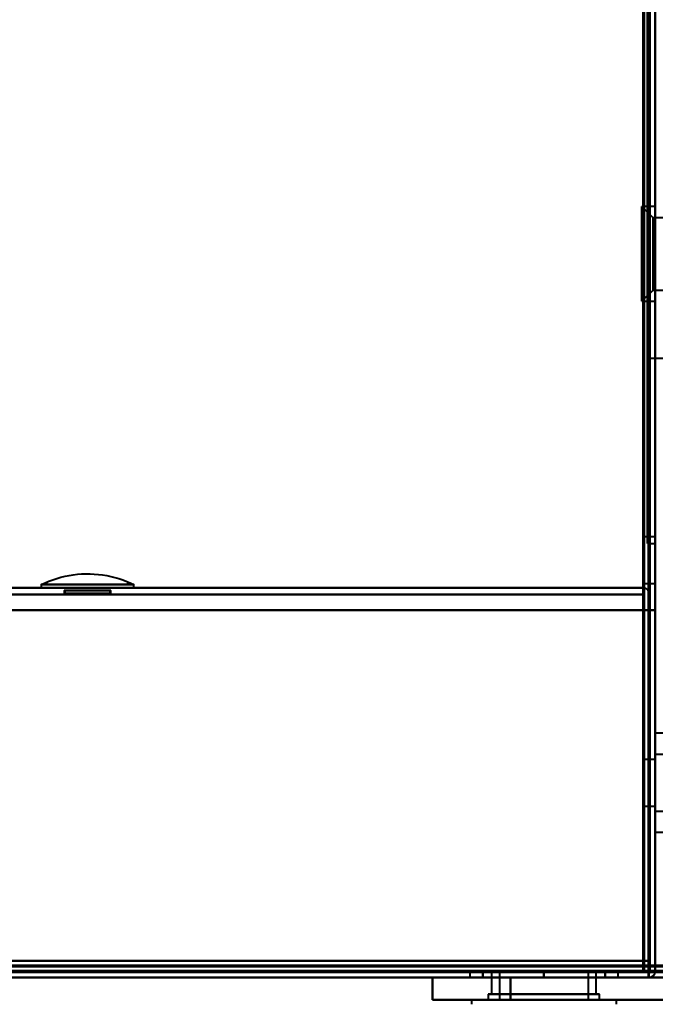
# Model space of a CAD drawing. Header units: millimetres. Extents: x -1352 to 2139, y -120 to 1210.
# Tile 48 of 87: x 648 to 705, y 126 to 214. Entities that reach past the tile are written whole.
import ezdxf

# ---------------------------------------------------------------- set-up
doc = ezdxf.new("R2010")
doc.units = ezdxf.units.MM
doc.layers.add('G-IMPT', color=8, linetype='Continuous', lineweight=40)

# ---------------------------------------------------------------- blocks, each defined once
blk = doc.blocks.new('NEXA 2000 CALQUES_dwg-762145-Avant')
at = {"layer": 'G-IMPT'}
for p, q in [((704.5, 129.472), (704.5, 1102.272)), ((704.3, 183.998), (704.3, 582.746)), ((704.3, 183.998), (704.3, 582.746)), ((704.3, 383.372), (704.3, 183.998)), ((704.3, 383.372), (704.3, 183.998)), ((704.3, 383.372), (704.3, 167.372)), ((704.3, 167.372), (704.3, 383.372)), ((704.8, 196.622), (703.8, 197.622)), ((704.8, 196.622), (703.8, 197.622)), ((705, 197.622), (703.8, 197.622)), ((705, 197.622), (703.8, 197.622)), ((703.8, 197.622), (703.8, 189.692)), ((703.8, 197.622), (703.8, 189.692)), ((703.8, 189.692), (703.8, 197.622)), ((703.8, 189.692), (703.8, 197.622)), ((703.8, 197.053), (703.8, 189.122)), ((703.8, 197.053), (703.8, 189.122)), ((703.8, 189.122), (703.8, 197.053)), ((703.8, 189.122), (703.8, 197.053)), ((707.215, 196.622), (704.8, 196.622)), ((707.215, 196.622), (704.8, 196.622)), ((704.8, 196.622), (704.8, 190.558)), ((704.8, 196.622), (704.8, 190.558)), ((704.8, 190.558), (704.8, 196.622)), ((704.8, 190.558), (704.8, 196.622)), ((704.8, 196.187), (704.8, 190.122)), ((704.8, 196.187), (704.8, 190.122)), ((704.8, 190.122), (704.8, 196.187)), ((704.8, 190.122), (704.8, 196.187)), ((703.8, 189.122), (704.8, 190.122)), ((703.8, 189.122), (704.8, 190.122)), ((704.8, 190.122), (707.215, 190.122)), ((704.8, 190.122), (707.215, 190.122)), ((703.8, 189.122), (705, 189.122)), ((703.8, 189.122), (705, 189.122)), ((704.3, 183.998), (711.99, 183.998)), ((705, 165.872), (705, 171.872)), ((705, 165.872), (705, 170.322)), ((705, 170.322), (705, 165.872)), ((705, 165.872), (705, 168.422)), ((705, 168.422), (705, 165.872)), ((705, 167.972), (704, 167.972)), ((704, 163.772), (704, 167.972)), ((704, 163.772), (704, 167.972)), ((704, 167.972), (704, 165.872)), ((704.3, 167.372), (705, 167.372)), ((705, 165.872), (705, 167.972)), ((705, 165.872), (705, 167.972)), ((705, 167.972), (705, 163.772)), ((705, 167.972), (705, 163.772)), ((704, 165.872), (704, 163.772)), ((704, 165.872), (704, 163.772)), ((705, 163.772), (705, 165.872)), ((705, 163.322), (705, 165.872)), ((705, 165.872), (705, 163.322)), ((705, 161.422), (705, 165.872)), ((705, 159.872), (705, 165.872)), ((705, 165.872), (705, 161.422)), ((649.835, 163.672), (649.835, 163.372)), ((649.835, 163.672), (654, 163.672)), ((654, 163.672), (658.165, 163.672)), ((658.165, 163.372), (658.165, 163.672)), ((704, 163.772), (705, 163.772)), ((703.9, 163.372), (-703.9, 163.372)), ((654, 163.372), (649.835, 163.372)), ((649.835, 163.372), (654, 163.372)), ((651.9, 163.144), (651.9, 162.872)), ((654, 163.144), (651.9, 163.144)), ((654, 163.144), (651.9, 163.144)), ((651.9, 163.144), (656.1, 163.144)), ((651.9, 163.144), (656.1, 163.144)), ((651.9, 162.872), (654, 162.872)), ((654, 162.872), (651.98, 162.872)), ((656.02, 162.872), (651.98, 162.872)), ((658.165, 163.372), (654, 163.372)), ((654, 163.372), (658.165, 163.372)), ((656.1, 163.144), (654, 163.144)), ((654, 162.872), (656.1, 162.872)), ((656.02, 162.872), (654, 162.872)), ((656.1, 162.872), (656.1, 163.144)), ((703.9, 163.372), (703.9, 162.772)), ((703.9, 163.372), (703.9, 162.772)), ((703.9, 162.772), (703.9, 163.372)), ((703.9, 162.772), (703.9, 163.372)), ((705, 145.872), (705, 151.872)), ((705, 145.872), (705, 151.872)), ((705, 145.872), (705, 151.872)), ((707.1, 150.322), (705, 150.322)), ((707.1, 150.322), (705, 150.322)), ((705, 145.476), (705, 150.322)), ((705, 145.872), (705, 150.322)), ((705, 145.872), (705, 150.322)), ((705, 150.322), (705, 145.872)), ((705, 150.322), (705, 145.872)), ((705, 150.322), (705, 145.872)), ((705, 147.972), (704, 147.972)), ((705, 147.972), (704, 147.972)), ((705, 147.972), (704, 147.972)), ((704, 145.872), (704, 147.972)), ((704, 145.872), (704, 147.972)), ((704, 145.872), (704, 147.972)), ((704, 147.972), (704, 145.872)), ((704, 147.972), (704, 143.772)), ((704, 147.972), (704, 145.872)), ((704, 147.972), (704, 143.772)), ((704, 147.972), (704, 145.872)), ((704, 147.972), (704, 143.772)), ((712.3, 148.422), (705, 148.422)), ((712.3, 148.422), (705, 148.422)), ((705, 145.872), (705, 148.422)), ((705, 145.872), (705, 148.422)), ((705, 145.872), (705, 148.422)), ((705, 148.422), (705, 145.872)), ((705, 148.422), (705, 145.872)), ((705, 148.422), (705, 145.645)), ((705, 145.872), (705, 147.972)), ((705, 143.772), (705, 147.972)), ((705, 145.872), (705, 147.972)), ((705, 143.772), (705, 147.972)), ((705, 145.872), (705, 147.972)), ((705, 143.772), (705, 147.972)), ((705, 147.972), (705, 145.872)), ((705, 147.972), (705, 145.872)), ((705, 147.972), (705, 145.872)), ((705, 145.872), (705, 146.268)), ((705, 146.099), (705, 145.872)), ((704, 143.772), (704, 145.872)), ((704, 143.772), (704, 145.872)), ((704, 143.772), (704, 145.872)), ((704, 145.872), (704, 143.772)), ((704, 145.872), (704, 143.772)), ((704, 145.872), (704, 143.772)), ((705, 143.772), (705, 145.872)), ((705, 143.772), (705, 145.872)), ((705, 143.772), (705, 145.872)), ((705, 143.322), (705, 145.872)), ((705, 145.872), (705, 143.772)), ((705, 143.322), (705, 145.872)), ((705, 145.872), (705, 143.772)), ((705, 143.322), (705, 145.872)), ((705, 145.872), (705, 143.772)), ((705, 145.872), (705, 143.322)), ((705, 145.872), (705, 143.322)), ((705, 145.872), (705, 143.322)), ((705, 141.422), (705, 145.872)), ((705, 141.422), (705, 145.872)), ((705, 141.422), (705, 145.872)), ((705, 139.872), (705, 145.872)), ((705, 145.872), (705, 141.422)), ((705, 139.872), (705, 145.872)), ((705, 145.872), (705, 141.422)), ((705, 139.872), (705, 145.872)), ((705, 145.872), (705, 141.422)), ((704, 143.772), (705, 143.772)), ((704, 143.772), (705, 143.772)), ((704, 143.772), (705, 143.772)), ((705, 143.322), (712.3, 143.322)), ((705, 143.322), (712.3, 143.322)), ((705, 141.422), (707.1, 141.422)), ((705, 141.422), (707.1, 141.422)), ((703.9, 128.872), (703.9, 129.472)), ((703.9, 129.472), (703.9, 128.872)), ((704.5, 129.472), (703.9, 129.472)), ((703.9, 129.472), (704.5, 129.472)), ((-704.4, 128.372), (704.4, 128.372)), ((-703.9, 128.872), (703.9, 128.872)), ((-168.4, 128.372), (739.4, 128.372)), ((685, 128.372), (685, 126.372)), ((689.165, 128.372), (685, 128.372)), ((685, 128.372), (689.165, 128.372)), ((692, 128.372), (685, 128.372)), ((685, 128.372), (692, 128.372)), ((688.35, 128.872), (688.35, 128.372)), ((688.35, 128.872), (688.35, 128.372)), ((695, 128.872), (688.35, 128.872)), ((688.35, 128.872), (695, 128.872)), ((695, 128.872), (688.35, 128.872)), ((688.35, 128.872), (695, 128.872)), ((688.35, 128.372), (695, 128.372)), ((695, 128.372), (688.35, 128.372)), ((688.35, 128.372), (695, 128.372)), ((701.65, 128.372), (688.35, 128.372)), ((701.65, 128.372), (688.35, 128.372)), ((689.165, 128.372), (692, 128.372)), ((692, 128.372), (689.165, 128.372)), ((690.3, 128.872), (690.3, 126.872)), ((690.3, 128.872), (690.3, 126.872)), ((695, 128.872), (690.3, 128.872)), ((690.3, 128.872), (695, 128.872)), ((690.3, 128.872), (695, 128.872)), ((699.07, 128.872), (690.3, 128.872)), ((699.7, 128.872), (690.93, 128.872)), ((695, 128.872), (690.93, 128.872)), ((691, 128.872), (691, 126.372)), ((691, 128.872), (691, 126.372)), ((691, 128.872), (695, 128.872)), ((695, 128.872), (691, 128.872)), ((695, 128.872), (691, 128.872)), ((691, 128.872), (695, 128.872)), ((691.161, 128.872), (699, 128.872)), ((691.161, 128.872), (699, 128.872)), ((701.65, 128.872), (695, 128.872)), ((695, 128.872), (701.65, 128.872)), ((701.65, 128.872), (695, 128.872)), ((695, 128.872), (701.65, 128.872)), ((695, 128.872), (698.839, 128.872)), ((699.07, 128.872), (695, 128.872)), ((695, 128.872), (699.7, 128.872)), ((699, 128.872), (695, 128.872)), ((695, 128.872), (699.7, 128.872)), ((699, 128.872), (695, 128.872)), ((699.7, 128.872), (695, 128.872)), ((695, 128.872), (698.839, 128.872)), ((695, 128.372), (701.65, 128.372)), ((701.65, 128.372), (695, 128.372)), ((695, 128.372), (701.65, 128.372)), ((695, 128.372), (701.65, 128.372)), ((699, 126.372), (699, 128.872)), ((699, 126.372), (699, 128.872)), ((699.7, 126.872), (699.7, 128.872)), ((699.7, 126.872), (699.7, 128.872)), ((701.65, 128.372), (701.65, 128.872)), ((701.65, 128.372), (701.65, 128.872)), ((704.4, 128.972), (704.4, 128.372)), ((704.4, 128.972), (704.4, 128.372)), ((704.4, 128.372), (704.4, 128.972)), ((704.4, 128.372), (704.4, 128.972)), ((704.4, 128.972), (704.4, 128.372)), ((705, 128.972), (704.4, 128.972)), ((704.4, 128.972), (705, 128.972)), ((704.4, 128.372), (704.4, 128.972)), ((690, 126.872), (690, 126.372)), ((690, 126.872), (690, 126.372)), ((690, 126.872), (700, 126.872)), ((690, 126.872), (700, 126.872)), ((700, 126.872), (690, 126.872)), ((700, 126.872), (690, 126.872)), ((695, 126.872), (690, 126.872)), ((700, 126.872), (690, 126.872)), ((690, 126.872), (695, 126.872)), ((697.35, 126.872), (690.3, 126.872)), ((690.3, 126.872), (699.07, 126.872)), ((690.3, 126.872), (692.65, 126.872)), ((697.35, 126.872), (690.3, 126.872)), ((690.93, 126.872), (697.35, 126.872)), ((690.93, 126.872), (699.7, 126.872)), ((699.7, 126.872), (692.65, 126.872)), ((692.65, 126.872), (699.07, 126.872)), ((699.7, 126.872), (692.65, 126.872)), ((700, 126.872), (695, 126.872)), ((695, 126.872), (700, 126.872)), ((697.35, 126.872), (699.7, 126.872)), ((700, 126.372), (700, 126.872)), ((700, 126.372), (700, 126.872)), ((692, 126.372), (685, 126.372)), ((692, 126.372), (685, 126.372)), ((685, 126.372), (692, 126.372)), ((685, 126.372), (692, 126.372)), ((688.5, 126.372), (688.5, 125.972)), ((688.5, 126.372), (688.5, 125.972)), ((688.5, 126.372), (696.823, 126.372)), ((688.5, 126.372), (696.823, 126.372)), ((695, 126.372), (688.5, 126.372)), ((695, 126.372), (688.5, 126.372)), ((700, 126.372), (690, 126.372)), ((700, 126.372), (690, 126.372)), ((690, 126.372), (700, 126.372)), ((690, 126.372), (700, 126.372)), ((690, 126.372), (700, 126.372)), ((690, 126.372), (700, 126.372)), ((700, 126.372), (690, 126.372)), ((700, 126.372), (690, 126.372)), ((691, 126.372), (698.839, 126.372)), ((698.839, 126.372), (691, 126.372)), ((698.839, 126.372), (691, 126.372)), ((691, 126.372), (698.839, 126.372)), ((691.161, 126.372), (699, 126.372)), ((699, 126.372), (691.161, 126.372)), ((699, 126.372), (691.161, 126.372)), ((691.161, 126.372), (699, 126.372)), ((693.177, 126.372), (695, 126.372)), ((693.177, 126.372), (695, 126.372)), ((695, 126.372), (701.5, 126.372)), ((695, 126.372), (701.5, 126.372)), ((701.5, 126.372), (695, 126.372)), ((701.5, 126.372), (695, 126.372)), ((701.5, 125.972), (701.5, 126.372)), ((701.5, 125.972), (701.5, 126.372))]:
    blk.add_line(p, q, dxfattribs=at)
at = {"layer": 'G-IMPT', "flags": 128}
for points in [[(703.9, 161.372), (703.9, 396.597), (703.9, 631.822), (703.9, 867.047), (703.9, 1102.272)], [(703.9, 1102.272), (703.9, 867.047), (703.9, 631.822), (703.9, 396.597), (703.9, 161.372)], [(704, 1102.372), (704, 859.122), (704, 615.872), (704, 372.622), (704, 129.372)], [(704, 129.372), (704, 372.622), (704, 615.872), (704, 859.122), (704, 1102.372)], [(704, 1102.272), (704, 859.072), (704, 615.872), (704, 372.672), (704, 129.472)], [(704, 129.472), (704, 372.672), (704, 615.872), (704, 859.072), (704, 1102.272)], [(704.4, 128.972), (704.4, 372.422), (704.4, 615.872), (704.4, 859.322), (704.4, 1102.772)], [(704.4, 1102.772), (704.4, 859.322), (704.4, 615.872), (704.4, 372.422), (704.4, 128.972)], [(704.4, 128.972), (704.4, 372.422), (704.4, 615.872), (704.4, 859.322), (704.4, 1102.772)], [(704.5, 1102.772), (704.5, 859.322), (704.5, 615.872), (704.5, 372.422), (704.5, 128.972)], [(704.5, 129.472), (704.5, 372.672), (704.5, 615.872), (704.5, 859.072), (704.5, 1102.272)], [(704.5, 1102.272), (704.5, 859.072), (704.5, 615.872), (704.5, 372.672), (704.5, 129.472)], [(704.5, 129.472), (704.5, 372.672), (704.5, 615.872), (704.5, 859.072), (704.5, 1102.272)], [(704.5, 1102.272), (704.5, 859.072), (704.5, 615.872), (704.5, 372.672), (704.5, 129.472)], [(704.5, 129.472), (704.5, 372.672), (704.5, 615.872), (704.5, 859.072), (704.5, 1102.272)], [(704.5, 1102.272), (704.5, 859.072), (704.5, 615.872), (704.5, 372.672), (704.5, 129.472)], [(705, 1102.772), (705, 859.322), (705, 615.872), (705, 372.422), (705, 128.972)], [(705, 128.972), (705, 372.422), (705, 615.872), (705, 859.322), (705, 1102.772)], [(705, 1102.272), (705, 859.072), (705, 615.872), (705, 372.672), (705, 129.472)], [(705, 129.472), (705, 372.672), (705, 615.872), (705, 859.072), (705, 1102.272)], [(649.847, 163.678), (650.189, 163.838), (650.537, 163.983), (650.89, 164.115), (651.249, 164.232), (651.612, 164.335), (651.978, 164.423), (652.348, 164.496), (652.72, 164.555), (653.095, 164.599), (653.471, 164.627), (653.848, 164.641), (654.225, 164.64), (654.601, 164.623), (654.977, 164.592), (655.351, 164.545), (655.723, 164.483), (656.093, 164.407), (656.458, 164.316), (656.82, 164.21), (657.178, 164.091), (657.53, 163.956), (657.877, 163.808), (658.153, 163.678)], [(-703.9, 163.372), (-351.95, 163.372), (0, 163.372), (351.95, 163.372), (703.9, 163.372)], [(703.9, 163.372), (351.95, 163.372), (0, 163.372), (-351.95, 163.372), (-703.9, 163.372)], [(703.9, 163.372), (351.95, 163.372), (0, 163.372), (-351.95, 163.372), (-703.9, 163.372)], [(-703.9, 163.372), (-351.95, 163.372), (0, 163.372), (351.95, 163.372), (703.9, 163.372)], [(703.9, 162.772), (351.95, 162.772), (0, 162.772), (-351.95, 162.772), (-703.9, 162.772)], [(703.9, 162.772), (351.95, 162.772), (0, 162.772), (-351.95, 162.772), (-703.9, 162.772)], [(-703.9, 162.772), (-351.95, 162.772), (0, 162.772), (351.95, 162.772), (703.9, 162.772)], [(-703.9, 162.772), (-351.95, 162.772), (0, 162.772), (351.95, 162.772), (703.9, 162.772)], [(651.98, 162.872), (651.975, 162.94), (651.961, 163.009), (651.936, 163.077), (651.9, 163.144)], [(651.9, 163.144), (651.936, 163.077), (651.961, 163.009), (651.975, 162.94), (651.98, 162.872)], [(656.1, 163.144), (656.064, 163.077), (656.039, 163.009), (656.025, 162.94), (656.02, 162.872)], [(656.02, 162.872), (656.025, 162.94), (656.039, 163.009), (656.064, 163.077), (656.1, 163.144)], [(703.9, 163.372), (703.9, 163.247), (703.9, 163.122), (703.9, 162.997), (703.9, 162.872)], [(703.9, 162.872), (703.9, 162.997), (703.9, 163.122), (703.9, 163.247), (703.9, 163.372)], [(703.95, 162.872), (703.937, 162.997), (703.925, 163.122), (703.912, 163.247), (703.9, 163.372)], [(703.9, 163.372), (703.912, 163.247), (703.925, 163.122), (703.937, 162.997), (703.95, 162.872)], [(703.9, 162.872), (703.9, 154.622), (703.9, 146.372), (703.9, 138.122), (703.9, 129.872)], [(703.9, 129.872), (703.9, 138.122), (703.9, 146.372), (703.9, 154.622), (703.9, 162.872)], [(703.9, 129.872), (703.912, 138.122), (703.925, 146.372), (703.937, 154.622), (703.95, 162.872)], [(703.95, 162.872), (703.937, 154.622), (703.925, 146.372), (703.912, 138.122), (703.9, 129.872)], [(703.9, 161.372), (703.9, 161.722), (703.9, 162.072), (703.9, 162.422), (703.9, 162.772)], [(703.9, 162.772), (703.9, 162.422), (703.9, 162.072), (703.9, 161.722), (703.9, 161.372)], [(703.9, 161.372), (703.9, 161.722), (703.9, 162.072), (703.9, 162.422), (703.9, 162.772)], [(703.9, 162.772), (703.9, 162.422), (703.9, 162.072), (703.9, 161.722), (703.9, 161.372)], [(703.95, 162.872), (703.962, 154.372), (703.975, 145.872), (703.987, 137.372), (704, 128.872)], [(704, 128.872), (703.987, 137.372), (703.975, 145.872), (703.962, 154.372), (703.95, 162.872)], [(704, 129.872), (703.987, 138.122), (703.975, 146.372), (703.962, 154.622), (703.95, 162.872)], [(703.95, 162.872), (703.962, 154.622), (703.975, 146.372), (703.987, 138.122), (704, 129.872)], [(704, 162.872), (704, 154.622), (704, 146.372), (704, 138.122), (704, 129.872)], [(704, 129.872), (704, 138.122), (704, 146.372), (704, 154.622), (704, 162.872)], [(704, 162.872), (704, 154.372), (704, 145.872), (704, 137.372), (704, 128.872)], [(704, 128.872), (704, 137.372), (704, 145.872), (704, 154.372), (704, 162.872)], [(704.5, 162.772), (704.5, 162.422), (704.5, 162.072), (704.5, 161.722), (704.5, 161.372)], [(704.5, 161.372), (704.5, 161.722), (704.5, 162.072), (704.5, 162.422), (704.5, 162.772)], [(704.5, 161.372), (704.5, 161.722), (704.5, 162.072), (704.5, 162.422), (704.5, 162.772)], [(704.5, 162.772), (704.5, 162.422), (704.5, 162.072), (704.5, 161.722), (704.5, 161.372)], [(704.4, 161.372), (352.2, 161.372), (0, 161.372), (-352.2, 161.372), (-704.4, 161.372)], [(-704.4, 161.372), (-352.2, 161.372), (0, 161.372), (352.2, 161.372), (704.4, 161.372)], [(-703.9, 161.372), (-351.95, 161.372), (0, 161.372), (351.95, 161.372), (703.9, 161.372)], [(703.9, 161.372), (351.95, 161.372), (0, 161.372), (-351.95, 161.372), (-703.9, 161.372)], [(-703.9, 161.372), (-351.95, 161.372), (0, 161.372), (351.95, 161.372), (703.9, 161.372)], [(703.9, 161.372), (351.95, 161.372), (0, 161.372), (-351.95, 161.372), (-703.9, 161.372)], [(-703.9, 161.372), (-351.95, 161.372), (0, 161.372), (351.95, 161.372), (703.9, 161.372)], [(703.9, 161.372), (351.95, 161.372), (0, 161.372), (-351.95, 161.372), (-703.9, 161.372)], [(704.4, 161.372), (704.275, 161.372), (704.15, 161.372), (704.025, 161.372), (703.9, 161.372)], [(703.9, 129.872), (703.9, 137.747), (703.9, 145.622), (703.9, 153.497), (703.9, 161.372)], [(703.9, 161.372), (704.025, 161.372), (704.15, 161.372), (704.275, 161.372), (704.4, 161.372)], [(703.9, 129.872), (703.9, 137.747), (703.9, 145.622), (703.9, 153.497), (703.9, 161.372)], [(703.9, 161.372), (703.9, 153.497), (703.9, 145.622), (703.9, 137.747), (703.9, 129.872)], [(703.9, 161.372), (703.9, 153.397), (703.9, 145.422), (703.9, 137.447), (703.9, 129.472)], [(704.4, 161.372), (704.275, 161.372), (704.15, 161.372), (704.025, 161.372), (703.9, 161.372)], [(703.9, 161.372), (703.9, 153.497), (703.9, 145.622), (703.9, 137.747), (703.9, 129.872)], [(703.9, 161.372), (704.025, 161.372), (704.15, 161.372), (704.275, 161.372), (704.4, 161.372)], [(704.4, 161.372), (704.275, 161.372), (704.15, 161.372), (704.025, 161.372), (703.9, 161.372)], [(703.9, 129.472), (703.9, 137.447), (703.9, 145.422), (703.9, 153.397), (703.9, 161.372)], [(703.9, 161.372), (704.025, 161.372), (704.15, 161.372), (704.275, 161.372), (704.4, 161.372)], [(704.4, 128.972), (704.4, 137.072), (704.4, 145.172), (704.4, 153.272), (704.4, 161.372)], [(704.4, 161.372), (704.4, 153.272), (704.4, 145.172), (704.4, 137.072), (704.4, 128.972)], [(704.4, 128.922), (704.4, 137.035), (704.4, 145.147), (704.4, 153.26), (704.4, 161.372)], [(704.4, 161.372), (704.4, 153.272), (704.4, 145.172), (704.4, 137.072), (704.4, 128.972)], [(704.4, 128.972), (704.4, 137.072), (704.4, 145.172), (704.4, 153.272), (704.4, 161.372)], [(704.4, 161.372), (704.4, 153.272), (704.4, 145.172), (704.4, 137.072), (704.4, 128.972)], [(704.4, 128.972), (704.4, 137.072), (704.4, 145.172), (704.4, 153.272), (704.4, 161.372)], [(704.4, 161.372), (704.4, 153.26), (704.4, 145.147), (704.4, 137.035), (704.4, 128.922)], [(704.5, 161.372), (704.487, 153.26), (704.475, 145.147), (704.462, 137.035), (704.45, 128.922)], [(704.45, 128.922), (704.462, 137.035), (704.475, 145.147), (704.487, 153.26), (704.5, 161.372)], [(704.5, 161.372), (704.5, 153.497), (704.5, 145.622), (704.5, 137.747), (704.5, 129.872)], [(704.5, 129.872), (704.5, 137.747), (704.5, 145.622), (704.5, 153.497), (704.5, 161.372)], [(705, 161.372), (704.875, 161.372), (704.75, 161.372), (704.625, 161.372), (704.5, 161.372)], [(704.5, 161.372), (704.5, 153.497), (704.5, 145.622), (704.5, 137.747), (704.5, 129.872)], [(704.5, 129.872), (704.5, 137.747), (704.5, 145.622), (704.5, 153.497), (704.5, 161.372)], [(704.5, 161.372), (704.5, 153.272), (704.5, 145.172), (704.5, 137.072), (704.5, 128.972)], [(704.5, 128.972), (704.5, 137.072), (704.5, 145.172), (704.5, 153.272), (704.5, 161.372)], [(704.5, 161.372), (704.625, 161.372), (704.75, 161.372), (704.875, 161.372), (705, 161.372)], [(705, 161.372), (704.875, 161.372), (704.75, 161.372), (704.625, 161.372), (704.5, 161.372)], [(704.5, 161.372), (704.625, 161.372), (704.75, 161.372), (704.875, 161.372), (705, 161.372)], [(705, 128.972), (705, 137.072), (705, 145.172), (705, 153.272), (705, 161.372)], [(705, 129.472), (705, 137.447), (705, 145.422), (705, 153.397), (705, 161.372)], [(705, 161.372), (705, 153.272), (705, 145.172), (705, 137.072), (705, 128.972)], [(705, 161.372), (705, 153.397), (705, 145.422), (705, 137.447), (705, 129.472)], [(-704, 129.372), (-352, 129.372), (0, 129.372), (352, 129.372), (704, 129.372)], [(704, 129.372), (352, 129.372), (0, 129.372), (-352, 129.372), (-704, 129.372)], [(-703.9, 129.872), (-351.95, 129.872), (0, 129.872), (351.95, 129.872), (703.9, 129.872)], [(703.9, 129.872), (351.95, 129.872), (0, 129.872), (-351.95, 129.872), (-703.9, 129.872)], [(-703.9, 129.872), (-351.95, 129.872), (0, 129.872), (351.95, 129.872), (703.9, 129.872)], [(703.9, 129.872), (351.95, 129.872), (0, 129.872), (-351.95, 129.872), (-703.9, 129.872)], [(-703.9, 129.872), (-351.95, 129.872), (0, 129.872), (351.95, 129.872), (703.9, 129.872)], [(-703.9, 129.872), (-351.95, 129.872), (0, 129.872), (351.95, 129.872), (703.9, 129.872)], [(703.9, 129.872), (351.95, 129.872), (0, 129.872), (-351.95, 129.872), (-703.9, 129.872)], [(703.9, 129.872), (351.95, 129.872), (0, 129.872), (-351.95, 129.872), (-703.9, 129.872)], [(703.9, 129.472), (351.95, 129.472), (0, 129.472), (-351.95, 129.472), (-703.9, 129.472)], [(-703.9, 129.472), (-351.95, 129.472), (0, 129.472), (351.95, 129.472), (703.9, 129.472)], [(-703.9, 129.372), (-351.95, 129.372), (0, 129.372), (351.95, 129.372), (703.9, 129.372)], [(703.9, 129.372), (351.95, 129.372), (0, 129.372), (-351.95, 129.372), (-703.9, 129.372)], [(-167.9, 129.472), (58.8, 129.472), (285.5, 129.472), (512.2, 129.472), (738.9, 129.472)], [(-167.9, 129.472), (58.8, 129.472), (285.5, 129.472), (512.2, 129.472), (738.9, 129.472)], [(738.9, 129.472), (512.2, 129.472), (285.5, 129.472), (58.8, 129.472), (-167.9, 129.472)], [(738.9, 129.372), (512.2, 129.372), (285.5, 129.372), (58.8, 129.372), (-167.9, 129.372)], [(-167.9, 129.372), (58.8, 129.372), (285.5, 129.372), (512.2, 129.372), (738.9, 129.372)], [(738.9, 129.372), (512.2, 129.372), (285.5, 129.372), (58.8, 129.372), (-167.9, 129.372)], [(703.9, 129.422), (703.9, 129.435), (703.9, 129.447), (703.9, 129.46), (703.9, 129.472)], [(703.9, 129.472), (703.912, 129.472), (703.925, 129.472), (703.937, 129.472), (703.95, 129.472)], [(703.9, 129.372), (703.9, 129.385), (703.9, 129.397), (703.9, 129.41), (703.9, 129.422)], [(703.9, 129.372), (703.9, 129.247), (703.9, 129.122), (703.9, 128.997), (703.9, 128.872)], [(703.95, 129.372), (703.937, 129.372), (703.925, 129.372), (703.912, 129.372), (703.9, 129.372)], [(703.9, 128.872), (703.9, 128.997), (703.9, 129.122), (703.9, 129.247), (703.9, 129.372)], [(703.95, 129.472), (703.962, 129.472), (703.975, 129.472), (703.987, 129.472), (704, 129.472)], [(704, 129.372), (703.987, 129.372), (703.975, 129.372), (703.962, 129.372), (703.95, 129.372)], [(704.5, 129.872), (704.375, 129.872), (704.25, 129.872), (704.125, 129.872), (704, 129.872)], [(704, 129.872), (704.125, 129.872), (704.25, 129.872), (704.375, 129.872), (704.5, 129.872)], [(704.5, 129.872), (704.375, 129.872), (704.25, 129.872), (704.125, 129.872), (704, 129.872)], [(704, 129.872), (704.125, 129.872), (704.25, 129.872), (704.375, 129.872), (704.5, 129.872)], [(704, 129.472), (704, 129.46), (704, 129.447), (704, 129.435), (704, 129.422)], [(704.5, 129.472), (704.375, 129.472), (704.25, 129.472), (704.125, 129.472), (704, 129.472)], [(704, 129.472), (704.125, 129.472), (704.25, 129.472), (704.375, 129.472), (704.5, 129.472)], [(704, 129.422), (704, 129.41), (704, 129.397), (704, 129.385), (704, 129.372)], [(704.5, 128.972), (704.5, 129.097), (704.5, 129.222), (704.5, 129.347), (704.5, 129.472)], [(704.5, 129.472), (704.5, 129.347), (704.5, 129.222), (704.5, 129.097), (704.5, 128.972)], [(705, 129.472), (705, 129.347), (705, 129.222), (705, 129.097), (705, 128.972)], [(705, 128.972), (705, 129.097), (705, 129.222), (705, 129.347), (705, 129.472)], [(705, 128.972), (705, 129.097), (705, 129.222), (705, 129.347), (705, 129.472)], [(705, 129.472), (705, 129.347), (705, 129.222), (705, 129.097), (705, 128.972)], [(-704.4, 128.972), (-352.2, 128.972), (0, 128.972), (352.2, 128.972), (704.4, 128.972)], [(-704.4, 128.972), (-352.2, 128.972), (0, 128.972), (352.2, 128.972), (704.4, 128.972)], [(-704.4, 128.972), (-352.2, 128.972), (0, 128.972), (352.2, 128.972), (704.4, 128.972)], [(704.4, 128.972), (352.2, 128.972), (0, 128.972), (-352.2, 128.972), (-704.4, 128.972)], [(704.4, 128.972), (352.2, 128.972), (0, 128.972), (-352.2, 128.972), (-704.4, 128.972)], [(704.4, 128.972), (352.2, 128.972), (0, 128.972), (-352.2, 128.972), (-704.4, 128.972)], [(-704.4, 128.972), (-352.2, 128.972), (0, 128.972), (352.2, 128.972), (704.4, 128.972)], [(704.4, 128.972), (352.2, 128.972), (0, 128.972), (-352.2, 128.972), (-704.4, 128.972)], [(-704.4, 128.972), (-352.2, 128.972), (0, 128.972), (352.2, 128.972), (704.4, 128.972)], [(704.4, 128.872), (352.2, 128.872), (0, 128.872), (-352.2, 128.872), (-704.4, 128.872)], [(-704.4, 128.872), (-352.2, 128.872), (0, 128.872), (352.2, 128.872), (704.4, 128.872)], [(704.4, 128.872), (352.2, 128.872), (0, 128.872), (-352.2, 128.872), (-704.4, 128.872)], [(704.4, 128.372), (352.2, 128.372), (0, 128.372), (-352.2, 128.372), (-704.4, 128.372)], [(-704.4, 128.372), (-352.2, 128.372), (0, 128.372), (352.2, 128.372), (704.4, 128.372)], [(704, 128.872), (352, 128.872), (0, 128.872), (-352, 128.872), (-704, 128.872)], [(-704, 128.872), (-352, 128.872), (0, 128.872), (352, 128.872), (704, 128.872)], [(704, 128.872), (352, 128.872), (0, 128.872), (-352, 128.872), (-704, 128.872)], [(-704, 128.872), (-352, 128.872), (0, 128.872), (352, 128.872), (704, 128.872)], [(703.9, 128.872), (351.95, 128.872), (0, 128.872), (-351.95, 128.872), (-703.9, 128.872)], [(-703.9, 128.872), (-351.95, 128.872), (0, 128.872), (351.95, 128.872), (703.9, 128.872)], [(703.9, 128.872), (351.95, 128.872), (0, 128.872), (-351.95, 128.872), (-703.9, 128.872)], [(-703.9, 128.872), (-351.95, 128.872), (0, 128.872), (351.95, 128.872), (703.9, 128.872)], [(-703.9, 128.872), (-351.95, 128.872), (0, 128.872), (351.95, 128.872), (703.9, 128.872)], [(703.9, 128.872), (351.95, 128.872), (0, 128.872), (-351.95, 128.872), (-703.9, 128.872)], [(739.4, 128.972), (512.45, 128.972), (285.5, 128.972), (58.55, 128.972), (-168.4, 128.972)], [(739.4, 128.972), (512.45, 128.972), (285.5, 128.972), (58.55, 128.972), (-168.4, 128.972)], [(-168.4, 128.972), (58.55, 128.972), (285.5, 128.972), (512.45, 128.972), (739.4, 128.972)], [(-168.4, 128.872), (58.55, 128.872), (285.5, 128.872), (512.45, 128.872), (739.4, 128.872)], [(739.4, 128.372), (512.45, 128.372), (285.5, 128.372), (58.55, 128.372), (-168.4, 128.372)], [(739.4, 128.372), (512.45, 128.372), (285.5, 128.372), (58.55, 128.372), (-168.4, 128.372)], [(-168.4, 128.372), (58.55, 128.372), (285.5, 128.372), (512.45, 128.372), (739.4, 128.372)], [(-168.4, 128.372), (58.55, 128.372), (285.5, 128.372), (512.45, 128.372), (739.4, 128.372)], [(738.9, 128.872), (512.2, 128.872), (285.5, 128.872), (58.8, 128.872), (-167.9, 128.872)], [(-167.9, 128.872), (58.8, 128.872), (285.5, 128.872), (512.2, 128.872), (738.9, 128.872)], [(738.9, 128.872), (512.2, 128.872), (285.5, 128.872), (58.8, 128.872), (-167.9, 128.872)], [(-167.9, 128.872), (58.8, 128.872), (285.5, 128.872), (512.2, 128.872), (738.9, 128.872)], [(738.9, 128.872), (512.2, 128.872), (285.5, 128.872), (58.8, 128.872), (-167.9, 128.872)], [(-167.9, 128.872), (58.8, 128.872), (285.5, 128.872), (512.2, 128.872), (738.9, 128.872)], [(689.165, 128.372), (663.441, 128.372), (637.717, 128.372), (611.993, 128.372), (586.27, 128.372)], [(586.27, 128.372), (611.993, 128.372), (637.717, 128.372), (663.441, 128.372), (689.165, 128.372)], [(590.434, 128.372), (614.076, 128.372), (637.717, 128.372), (661.359, 128.372), (685, 128.372)], [(590.434, 128.372), (614.076, 128.372), (637.717, 128.372), (661.359, 128.372), (685, 128.372)], [(685, 128.372), (661.359, 128.372), (637.717, 128.372), (614.076, 128.372), (590.434, 128.372)], [(685, 128.372), (661.359, 128.372), (637.717, 128.372), (614.076, 128.372), (590.434, 128.372)], [(685, 128.372), (685, 127.872), (685, 127.372), (685, 126.872), (685, 126.372)], [(685, 126.372), (685, 126.872), (685, 127.372), (685, 127.872), (685, 128.372)], [(685, 128.372), (685, 127.872), (685, 127.372), (685, 126.872), (685, 126.372)], [(685, 128.372), (689.85, 128.372), (694.7, 128.372), (699.55, 128.372), (704.4, 128.372)], [(685, 126.372), (685, 126.872), (685, 127.372), (685, 127.872), (685, 128.372)], [(704.4, 128.372), (699.55, 128.372), (694.7, 128.372), (689.85, 128.372), (685, 128.372)], [(704.4, 128.372), (699.55, 128.372), (694.7, 128.372), (689.85, 128.372), (685, 128.372)], [(685, 128.372), (689.85, 128.372), (694.7, 128.372), (699.55, 128.372), (704.4, 128.372)], [(689.165, 128.372), (692.973, 128.372), (696.782, 128.372), (700.591, 128.372), (704.4, 128.372)], [(704.4, 128.372), (700.591, 128.372), (696.782, 128.372), (692.973, 128.372), (689.165, 128.372)], [(695, 128.872), (693.625, 128.872), (692.25, 128.872), (690.875, 128.872), (689.5, 128.872)], [(689.5, 128.872), (690.875, 128.872), (692.25, 128.872), (693.625, 128.872), (695, 128.872)], [(689.5, 128.872), (690.875, 128.872), (692.25, 128.872), (693.625, 128.872), (695, 128.872)], [(689.5, 128.372), (689.5, 128.497), (689.5, 128.622), (689.5, 128.747), (689.5, 128.872)], [(689.5, 128.872), (689.5, 128.747), (689.5, 128.622), (689.5, 128.497), (689.5, 128.372)], [(689.5, 128.372), (689.5, 128.497), (689.5, 128.622), (689.5, 128.747), (689.5, 128.872)], [(695, 128.872), (693.625, 128.872), (692.25, 128.872), (690.875, 128.872), (689.5, 128.872)], [(689.5, 128.872), (689.5, 128.747), (689.5, 128.622), (689.5, 128.497), (689.5, 128.372)], [(689.5, 128.872), (690.875, 128.872), (692.25, 128.872), (693.625, 128.872), (695, 128.872)], [(695, 128.872), (693.625, 128.872), (692.25, 128.872), (690.875, 128.872), (689.5, 128.872)], [(695, 128.872), (693.625, 128.872), (692.25, 128.872), (690.875, 128.872), (689.5, 128.872)], [(689.5, 128.872), (689.5, 128.747), (689.5, 128.622), (689.5, 128.497), (689.5, 128.372)], [(689.5, 128.872), (690.875, 128.872), (692.25, 128.872), (693.625, 128.872), (695, 128.872)], [(689.5, 128.372), (689.5, 128.497), (689.5, 128.622), (689.5, 128.747), (689.5, 128.872)], [(689.5, 128.872), (689.5, 128.747), (689.5, 128.622), (689.5, 128.497), (689.5, 128.372)], [(689.5, 128.372), (689.5, 128.497), (689.5, 128.622), (689.5, 128.747), (689.5, 128.872)], [(695, 128.372), (693.625, 128.372), (692.25, 128.372), (690.875, 128.372), (689.5, 128.372)], [(689.5, 128.372), (690.875, 128.372), (692.25, 128.372), (693.625, 128.372), (695, 128.372)], [(689.5, 128.372), (690.875, 128.372), (692.25, 128.372), (693.625, 128.372), (695, 128.372)], [(695, 128.372), (693.625, 128.372), (692.25, 128.372), (690.875, 128.372), (689.5, 128.372)], [(689.5, 128.372), (690.875, 128.372), (692.25, 128.372), (693.625, 128.372), (695, 128.372)], [(695, 128.372), (693.625, 128.372), (692.25, 128.372), (690.875, 128.372), (689.5, 128.372)], [(689.5, 128.372), (690.875, 128.372), (692.25, 128.372), (693.625, 128.372), (695, 128.372)], [(695, 128.372), (693.625, 128.372), (692.25, 128.372), (690.875, 128.372), (689.5, 128.372)], [(692, 126.372), (692, 126.872), (692, 127.372), (692, 127.872), (692, 128.372)], [(704.4, 128.372), (701.3, 128.372), (698.2, 128.372), (695.1, 128.372), (692, 128.372)], [(692, 128.372), (692, 127.872), (692, 127.372), (692, 126.872), (692, 126.372)], [(715.233, 128.372), (709.425, 128.372), (703.616, 128.372), (697.808, 128.372), (692, 128.372)], [(692, 128.372), (692, 127.872), (692, 127.372), (692, 126.872), (692, 126.372)], [(692, 128.372), (697.808, 128.372), (703.616, 128.372), (709.425, 128.372), (715.233, 128.372)], [(692, 126.372), (692, 126.872), (692, 127.372), (692, 127.872), (692, 128.372)], [(692, 128.372), (695.1, 128.372), (698.2, 128.372), (701.3, 128.372), (704.4, 128.372)], [(695, 128.872), (696.375, 128.872), (697.75, 128.872), (699.125, 128.872), (700.5, 128.872)], [(700.5, 128.872), (699.125, 128.872), (697.75, 128.872), (696.375, 128.872), (695, 128.872)], [(700.5, 128.872), (699.125, 128.872), (697.75, 128.872), (696.375, 128.872), (695, 128.872)], [(695, 128.872), (695, 128.747), (695, 128.622), (695, 128.497), (695, 128.372)], [(695, 128.872), (696.375, 128.872), (697.75, 128.872), (699.125, 128.872), (700.5, 128.872)], [(695, 128.372), (695, 128.497), (695, 128.622), (695, 128.747), (695, 128.872)], [(695, 128.872), (695, 128.747), (695, 128.622), (695, 128.497), (695, 128.372)], [(695, 128.372), (695, 128.497), (695, 128.622), (695, 128.747), (695, 128.872)], [(700.5, 128.872), (699.125, 128.872), (697.75, 128.872), (696.375, 128.872), (695, 128.872)], [(695, 128.872), (695, 128.747), (695, 128.622), (695, 128.497), (695, 128.372)], [(695, 128.872), (696.375, 128.872), (697.75, 128.872), (699.125, 128.872), (700.5, 128.872)], [(700.5, 128.872), (699.125, 128.872), (697.75, 128.872), (696.375, 128.872), (695, 128.872)], [(695, 128.372), (695, 128.497), (695, 128.622), (695, 128.747), (695, 128.872)], [(695, 128.872), (696.375, 128.872), (697.75, 128.872), (699.125, 128.872), (700.5, 128.872)], [(695, 128.372), (695, 128.497), (695, 128.622), (695, 128.747), (695, 128.872)], [(695, 128.872), (695, 128.747), (695, 128.622), (695, 128.497), (695, 128.372)], [(695, 128.372), (696.375, 128.372), (697.75, 128.372), (699.125, 128.372), (700.5, 128.372)], [(700.5, 128.372), (699.125, 128.372), (697.75, 128.372), (696.375, 128.372), (695, 128.372)], [(695, 128.372), (696.375, 128.372), (697.75, 128.372), (699.125, 128.372), (700.5, 128.372)], [(700.5, 128.372), (699.125, 128.372), (697.75, 128.372), (696.375, 128.372), (695, 128.372)], [(695, 128.372), (696.375, 128.372), (697.75, 128.372), (699.125, 128.372), (700.5, 128.372)], [(700.5, 128.372), (699.125, 128.372), (697.75, 128.372), (696.375, 128.372), (695, 128.372)], [(695, 128.372), (696.375, 128.372), (697.75, 128.372), (699.125, 128.372), (700.5, 128.372)], [(700.5, 128.372), (699.125, 128.372), (697.75, 128.372), (696.375, 128.372), (695, 128.372)], [(700.5, 128.872), (700.5, 128.747), (700.5, 128.622), (700.5, 128.497), (700.5, 128.372)], [(700.5, 128.372), (700.5, 128.497), (700.5, 128.622), (700.5, 128.747), (700.5, 128.872)], [(700.5, 128.372), (700.5, 128.497), (700.5, 128.622), (700.5, 128.747), (700.5, 128.872)], [(700.5, 128.872), (700.5, 128.747), (700.5, 128.622), (700.5, 128.497), (700.5, 128.372)], [(700.5, 128.372), (700.5, 128.497), (700.5, 128.622), (700.5, 128.747), (700.5, 128.872)], [(700.5, 128.872), (700.5, 128.747), (700.5, 128.622), (700.5, 128.497), (700.5, 128.372)], [(700.5, 128.372), (700.5, 128.497), (700.5, 128.622), (700.5, 128.747), (700.5, 128.872)], [(700.5, 128.872), (700.5, 128.747), (700.5, 128.622), (700.5, 128.497), (700.5, 128.372)], [(703.9, 128.872), (704.025, 128.872), (704.15, 128.872), (704.275, 128.872), (704.4, 128.872)], [(704.4, 128.872), (704.275, 128.872), (704.15, 128.872), (704.025, 128.872), (703.9, 128.872)], [(704.4, 128.972), (704.4, 128.96), (704.4, 128.947), (704.4, 128.935), (704.4, 128.922)], [(704.45, 128.972), (704.437, 128.972), (704.425, 128.972), (704.412, 128.972), (704.4, 128.972)], [(704.4, 128.922), (704.4, 128.91), (704.4, 128.897), (704.4, 128.885), (704.4, 128.872)], [(704.4, 128.372), (704.4, 128.51), (704.4, 128.647), (704.4, 128.785), (704.4, 128.922)], [(704.45, 128.922), (704.437, 128.785), (704.425, 128.647), (704.412, 128.51), (704.4, 128.372)], [(704.4, 128.922), (704.4, 128.785), (704.4, 128.647), (704.4, 128.51), (704.4, 128.372)], [(704.4, 128.372), (704.412, 128.51), (704.425, 128.647), (704.437, 128.785), (704.45, 128.922)], [(704.4, 128.372), (704.4, 128.497), (704.4, 128.622), (704.4, 128.747), (704.4, 128.872)], [(704.4, 128.872), (704.4, 128.747), (704.4, 128.622), (704.4, 128.497), (704.4, 128.372)], [(707, 128.372), (706.35, 128.372), (705.7, 128.372), (705.05, 128.372), (704.4, 128.372)], [(704.4, 128.372), (705.05, 128.372), (705.7, 128.372), (706.35, 128.372), (707, 128.372)], [(704.5, 128.972), (704.487, 128.972), (704.475, 128.972), (704.462, 128.972), (704.45, 128.972)], [(705, 128.972), (704.875, 128.972), (704.75, 128.972), (704.625, 128.972), (704.5, 128.972)], [(704.5, 128.972), (704.625, 128.972), (704.75, 128.972), (704.875, 128.972), (705, 128.972)], [(715.233, 126.372), (709.425, 126.372), (703.616, 126.372), (697.808, 126.372), (692, 126.372)], [(692, 126.372), (697.808, 126.372), (703.616, 126.372), (709.425, 126.372), (715.233, 126.372)], [(692, 126.372), (697.808, 126.372), (703.616, 126.372), (709.425, 126.372), (715.233, 126.372)], [(715.233, 126.372), (709.425, 126.372), (703.616, 126.372), (697.808, 126.372), (692, 126.372)]]:
    blk.add_lwpolyline(points, dxfattribs=at)
at = {"layer": 'G-IMPT'}
for centre, start, end in [((703.9, 162.772), 0, 90), ((703.9, 162.772), 0, 90), ((703.9, 162.772), 0, 90), ((703.9, 162.772), 0, 90), ((704.4, 128.972), 270, 0), ((704.4, 128.972), 270, 0), ((704.4, 128.972), 270, 0), ((704.4, 128.972), 270, 0)]:
    blk.add_arc(centre, 0.6, start, end, dxfattribs=at)
for points in [[(654, 163.672), (653.68, 163.679), (653.076, 163.683), (652.282, 163.676), (651.716, 163.673), (651.369, 163.674), (651.185, 163.676), (650.924, 163.68), (650.564, 163.696), (650.174, 163.705), (649.957, 163.693), (649.864, 163.681), (649.839, 163.677), (649.864, 163.682), (649.957, 163.693), (650.174, 163.705), (650.563, 163.693), (650.923, 163.675), (651.184, 163.671), (651.369, 163.669), (651.715, 163.668), (652.281, 163.671), (653.075, 163.679), (653.68, 163.678), (654, 163.672)], [(654, 163.672), (654.32, 163.679), (654.924, 163.683), (655.718, 163.676), (656.284, 163.673), (656.631, 163.674), (656.815, 163.676), (657.076, 163.68), (657.436, 163.696), (657.826, 163.705), (658.043, 163.693), (658.136, 163.681), (658.161, 163.677), (658.136, 163.682), (658.043, 163.693), (657.826, 163.705), (657.437, 163.693), (657.077, 163.675), (656.816, 163.671), (656.631, 163.669), (656.285, 163.668), (655.719, 163.671), (654.925, 163.679), (654.32, 163.678), (654, 163.672)]]:
    blk.add_open_spline(points, degree=3, knots=[0, 0, 0, 0, 0.0625, 0.125, 0.1875, 0.21875, 0.234375, 0.25, 0.3125, 0.375, 0.4375, 0.46875, 0.5, 0.53125, 0.5625, 0.625, 0.6875, 0.75, 0.765625, 0.78125, 0.8125, 0.875, 0.9375, 1, 1, 1, 1], dxfattribs=at)

msp = doc.modelspace()

# ---------------------------------------------------------------- block references
at = {"layer": 'G-IMPT'}
msp.add_blockref('NEXA 2000 CALQUES_dwg-762145-Avant', (0, 0), dxfattribs=at)

doc.saveas('drawing.dxf')
